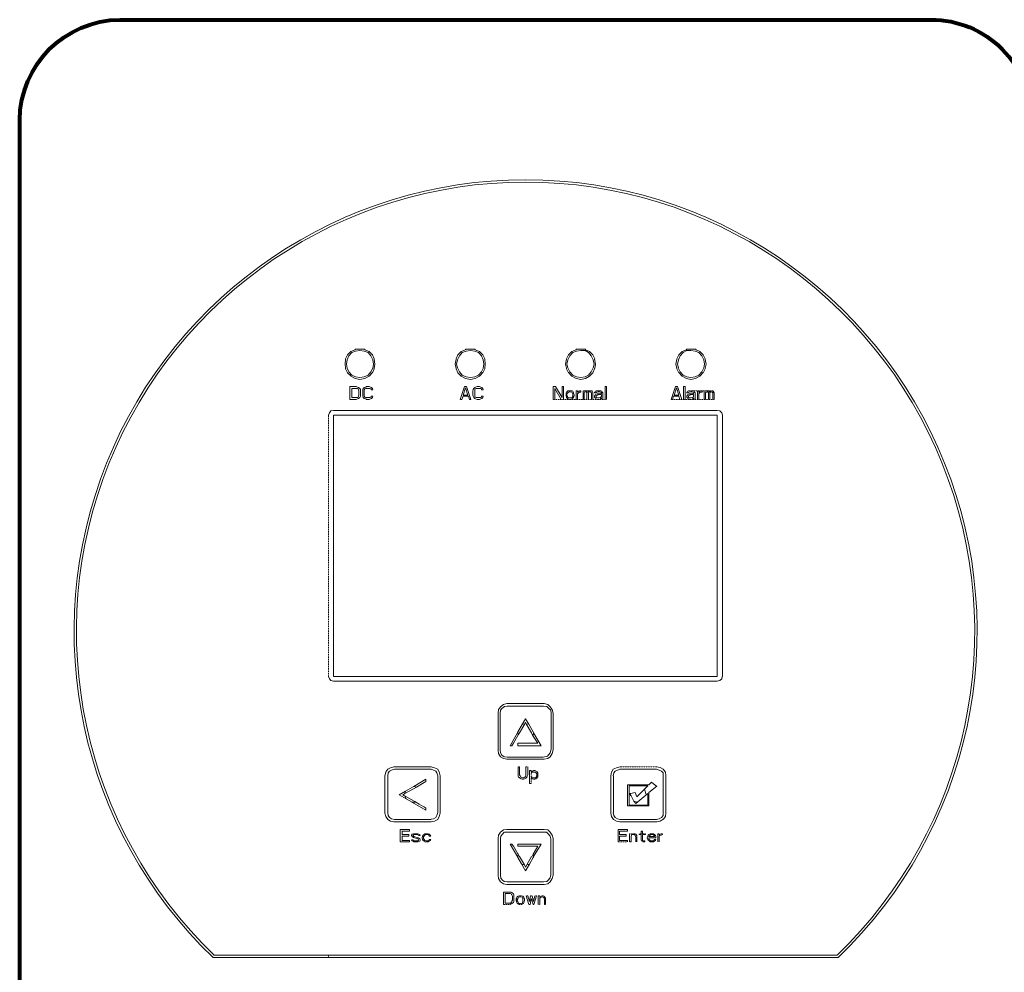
# Model space of a CAD drawing. Header units: millimetres. Extents: x -228268 to 1513407, y -439898 to -137408.
# Tile 69 of 125: x 292025 to 296245, y -347562 to -343480. Entities that reach past the tile are written whole.
import ezdxf

# ---------------------------------------------------------------- set-up
doc = ezdxf.new("R2010")
doc.units = ezdxf.units.MM
doc.linetypes.add('PDF_IMPORT', pattern=[1, 0.8, -0.2])
doc.layers.add('PDF3_图层 1', color=7, linetype='Continuous', true_color=0x060202)

msp = doc.modelspace()

# ---------------------------------------------------------------- linework, layer by layer
at = {"lineweight": 80}
msp.add_lwpolyline([(292068, -349933.5), (292051.6, -349931.5), (292037.2, -349921.1), (292029, -349906.8), (292025, -349890.4), (292025, -343910.7, -0.409695), (292455.3, -343480.4), (295931.5, -343480.4, -0.41437), (296361.8, -343910.7), (296361.8, -349870), (296359.8, -349890.4), (296349.6, -349906.9), (296335.2, -349921.1), (296316.8, -349931.5), (296298.3, -349933.5)], format="xyb", dxfattribs=at)
at = {"layer": 'PDF3_图层 1', "lineweight": 9}
for points in [[(292854.4, -347498.9), (295532.5, -347498.9, 2.488925)], [(295528.4, -347488.5), (292858.4, -347488.5, -2.481172)]]:
    msp.add_lwpolyline(points, format="xyb", close=True, dxfattribs=at)
for points in [[(293422, -344935.4), (293422, -344933.3), (293430.1, -344917)], [(293436.3, -344920.9), (293428.1, -344937.5)], [(293430.1, -344916.9), (293444.5, -344902.6)], [(293448.5, -344906.7), (293436.3, -344921)], [(293444.4, -344902.6), (293462.8, -344894.4), (293462.8, -344892.4)], [(293464.9, -344900.5), (293448.5, -344906.7)], [(293462.9, -344892.4), (293483.3, -344892.4), (293503.9, -344892.4)], [(293501.7, -344900.6), (293483.3, -344898.4), (293464.9, -344900.6)], [(293518.2, -344906.6), (293501.8, -344900.6)], [(293503.9, -344892.3), (293503.9, -344894.3), (293522.3, -344902.5)], [(293530.6, -344921), (293518.3, -344906.8)], [(293522.3, -344902.6), (293536.6, -344917)], [(293538.8, -344937.4), (293530.6, -344921.1)], [(293536.6, -344916.9), (293545, -344933.3), (293545, -344935.3)], [(293895.2, -344935.4), (293895.2, -344933.3), (293903.4, -344917)], [(293909.6, -344921), (293901.4, -344937.4), (293897.4, -344955.9)], [(293903.3, -344917), (293917.7, -344902.6)], [(293922, -344906.6), (293909.7, -344921)], [(293917.7, -344902.6), (293936.3, -344894.4), (293936.3, -344892.4)], [(293938.3, -344900.5), (293921.9, -344906.7)], [(293936.3, -344892.4), (293956.7, -344892.4), (293977.2, -344892.4)], [(293975.2, -344900.6), (293956.7, -344898.4), (293938.3, -344900.6)], [(293991.4, -344906.6), (293975.2, -344900.6)], [(293977.2, -344892.3), (293977.2, -344894.3), (293995.6, -344902.5)], [(294004, -344920.9), (293991.4, -344906.7)], [(293995.6, -344902.6), (294010.1, -344916.9)], [(294012.1, -344937.4), (294003.9, -344921)], [(294010.1, -344916.9), (294018.3, -344933.3), (294018.3, -344935.3)], [(294368.6, -344935.4), (294368.6, -344933.3), (294376.9, -344917)], [(294382.8, -344921.1), (294374.8, -344937.4)], [(294376.9, -344916.9), (294391.2, -344902.6)], [(294395.3, -344906.7), (294382.9, -344920.9)], [(294391.2, -344902.6), (294409.6, -344894.4), (294409.6, -344892.4)], [(294411.6, -344900.6), (294395.3, -344906.7)], [(294409.5, -344892.4), (294430.1, -344892.4), (294450.5, -344892.4)], [(294448.5, -344898.4), (294430.1, -344898.4), (294411.5, -344900.6)], [(294462.8, -344906.6), (294448.5, -344898.5)], [(294450.5, -344892.3), (294450.5, -344894.3), (294466.9, -344902.5)], [(294475, -344921), (294462.8, -344906.6)], [(294467, -344902.6), (294481.3, -344917)], [(294483.4, -344937.5), (294475.1, -344921)], [(294481.3, -344916.9), (294489.5, -344933.3), (294489.5, -344935.3)], [(294841.9, -344935.4), (294841.9, -344933.3), (294850.2, -344917)], [(294856.2, -344921), (294848.1, -344937.4)], [(294850.1, -344916.9), (294864.5, -344902.6)], [(294868.6, -344906.7), (294856.1, -344920.9)], [(294864.5, -344902.6), (294882.9, -344894.4), (294882.9, -344892.4)], [(294885, -344898.4), (294868.6, -344906.7)], [(294882.9, -344892.4), (294901.3, -344892.4), (294921.9, -344892.4)], [(294919.7, -344900.6), (294901.3, -344898.4), (294885.1, -344898.4)], [(294948.6, -344921), (294936.2, -344906.6), (294919.7, -344900.6)], [(294921.8, -344892.3), (294924, -344894.3), (294940.2, -344902.5)], [(294940.2, -344902.6), (294954.6, -344917)], [(294956.8, -344937.5), (294948.6, -344920.9)], [(294954.6, -344916.9), (294962.9, -344933.3), (294962.9, -344935.3)], [(293422, -344974.2), (293419.8, -344955.8)], [(293419.9, -344955.9), (293422, -344935.4)], [(293428.2, -344937.4), (293426, -344955.9)], [(293426, -344955.8), (293428.1, -344974.2)], [(293540.8, -344955.9), (293538.7, -344937.5)], [(293538.7, -344974.3), (293540.8, -344955.9)], [(293544.8, -344935.4), (293546.9, -344955.9)], [(293546.9, -344955.9), (293545, -344974.3)], [(293895.3, -344974.3), (293891.1, -344955.9)], [(293891.2, -344955.9), (293895.2, -344935.4)], [(293897.3, -344955.9), (293901.5, -344972.2)], [(294012.1, -344974.3), (294014.2, -344955.9), (294012.1, -344937.5)], [(294018.2, -344935.4), (294020.2, -344955.8)], [(294020.2, -344955.9), (294018.2, -344974.3)], [(294364.5, -344955.9), (294368.6, -344935.4)], [(294368.6, -344974.2), (294364.5, -344955.8)], [(294374.8, -344937.5), (294370.6, -344955.9)], [(294370.6, -344955.8), (294374.8, -344972.2)], [(294487.4, -344955.8), (294483.4, -344937.4)], [(294483.4, -344972.3), (294487.4, -344955.9)], [(294489.4, -344935.3), (294493.6, -344955.8)], [(294493.6, -344955.9), (294489.5, -344974.3)], [(294841.9, -344974.3), (294837.7, -344955.9)], [(294837.9, -344955.8), (294841.9, -344935.3)], [(294843.9, -344955.9), (294848.1, -344972.3)], [(294848.1, -344937.4), (294844.1, -344955.8)], [(294960.7, -344955.9), (294956.7, -344937.4)], [(294956.7, -344972.2), (294960.7, -344955.8)], [(294962.9, -344935.4), (294966.9, -344955.9)], [(294966.9, -344955.8), (294962.9, -344974.2)], [(293430.1, -344992.8), (293421.9, -344976.4), (293421.9, -344974.2)], [(293428.2, -344974.2), (293436.2, -344988.7)], [(293444.4, -345007), (293430, -344992.8)], [(293436.2, -344988.6), (293448.6, -345003)], [(293462.8, -345017.3), (293444.4, -345007.1)], [(293448.5, -345003.1), (293464.9, -345011.1)], [(293501.8, -345011.2), (293518.2, -345003)], [(293522.3, -345007.1), (293503.9, -345017.3)], [(293518.2, -345003.1), (293530.5, -344988.7)], [(293536.5, -344992.7), (293522.3, -345007.1)], [(293530.5, -344988.6), (293538.7, -344974.2)], [(293544.9, -344974.3), (293544.9, -344976.4), (293536.6, -344992.8)], [(293903.4, -344992.8), (293895.2, -344976.4), (293895.2, -344974.2)], [(293901.5, -344972.3), (293909.7, -344988.7)], [(293917.7, -345007.1), (293903.4, -344992.8)], [(293909.6, -344988.6), (293921.9, -345003)], [(293936.3, -345017.3), (293917.8, -345007.1)], [(293921.9, -345003.1), (293938.3, -345011.1)], [(293975.2, -345011.2), (293991.5, -345003)], [(293995.6, -345007.1), (293977.2, -345017.3)], [(293991.5, -345003.1), (294003.9, -344988.7)], [(294010.1, -344992.7), (293995.6, -345007.1)], [(294003.9, -344988.7), (294012.1, -344974.3)], [(294018.2, -344974.3), (294018.2, -344976.4), (294010, -344992.8)], [(294376.9, -344992.8), (294368.5, -344976.4), (294368.5, -344974.2)], [(294374.8, -344972.3), (294382.8, -344988.6)], [(294391.1, -345007.1), (294376.9, -344992.7)], [(294382.9, -344988.7), (294395.3, -345003.1)], [(294409.6, -345017.3), (294391.2, -345007.1)], [(294395.3, -345003.1), (294411.5, -345011.2)], [(294448.6, -345011.2), (294462.9, -345003)], [(294466.9, -345007.1), (294450.6, -345017.3)], [(294462.9, -345003), (294475.1, -344988.6)], [(294481.3, -344992.8), (294466.9, -345007.1)], [(294475.1, -344988.7), (294483.4, -344972.2)], [(294489.4, -344974.3), (294489.4, -344976.4), (294481.2, -344992.8)], [(294850.2, -344992.8), (294841.8, -344976.4), (294841.8, -344974.2)], [(294848, -344972.2), (294856.2, -344988.6)], [(294864.5, -345007.1), (294850.1, -344992.7)], [(294856.2, -344988.7), (294868.5, -345003.1)], [(294882.9, -345017.3), (294864.5, -345007.1)], [(294868.5, -345003.1), (294885.1, -345011.2)], [(294901.3, -345013.3), (294919.7, -345011.1)], [(294919.8, -345011.1), (294936.2, -345003.1)], [(294940.2, -345007.1), (294921.9, -345017.3)], [(294936.1, -345003.1), (294948.5, -344988.7), (294956.7, -344972.3)], [(294954.5, -344992.7), (294940.3, -345007.1)], [(294962.9, -344974.3), (294962.9, -344976.4), (294954.5, -344992.8)], [(293440.3, -345052.2), (293440.3, -345107.5)], [(293473.1, -345054.2), (293467.1, -345052.2), (293440.4, -345052.2)], [(293503.9, -345017.4), (293483.3, -345021.4), (293462.9, -345017.4)], [(293464.9, -345011.2), (293483.3, -345013.2), (293501.7, -345011.2)], [(293528.4, -345054.2), (293522.2, -345052.2), (293512, -345052.2), (293508, -345054.2)], [(293932.1, -345052.2), (293913.6, -345107.5)], [(293940.3, -345052.2), (293932.1, -345052.2)], [(293977.2, -345017.4), (293956.7, -345021.4), (293936.3, -345017.4)], [(293938.3, -345011.2), (293956.7, -345013.2), (293975.2, -345011.2)], [(293958.7, -345107.5), (293940.3, -345052.2)], [(294001.8, -345054.2), (293995.6, -345052.2), (293985.4, -345052.2), (293979.3, -345054.2)], [(294311.2, -345052.2), (294311.2, -345107.5)], [(294321.5, -345052.2), (294311.3, -345052.2)], [(294350.1, -345099.3), (294321.5, -345052.1)], [(294350.1, -345052.2), (294350.1, -345099.3)], [(294356.4, -345052.2), (294350.2, -345052.2)], [(294356.3, -345107.5), (294356.3, -345052.2)], [(294450.5, -345017.4), (294430.1, -345021.4), (294409.5, -345017.4)], [(294411.5, -345011.2), (294430.1, -345013.2), (294448.5, -345011.2)], [(294534.5, -345052.1), (294534.5, -345107.5)], [(294540.7, -345052.2), (294534.5, -345052.2)], [(294540.6, -345107.5), (294540.6, -345052.1)], [(294835.8, -345052.2), (294817.3, -345107.5)], [(294844, -345052.2), (294835.8, -345052.2)], [(294862.4, -345107.5), (294844, -345052.1)], [(294870.7, -345052.2), (294870.7, -345107.5)], [(294876.7, -345052.2), (294870.7, -345052.2)], [(294876.8, -345107.5), (294876.8, -345052.2)], [(294901.3, -345021.4), (294882.9, -345017.4)], [(294885.1, -345011.2), (294901.3, -345013.2)], [(294921.8, -345017.3), (294901.3, -345021.4)], [(293448.5, -345060.3), (293467.1, -345060.3)], [(293448.5, -345099.3), (293448.5, -345060.4)], [(293467.1, -345060.4), (293473.1, -345060.4)], [(293477.2, -345056.2), (293473.1, -345054.2)], [(293473.1, -345060.3), (293475.3, -345062.3)], [(293475.2, -345062.4), (293477.4, -345066.6)], [(293477.4, -345093.2), (293475.2, -345097.2)], [(293483.3, -345060.3), (293477.3, -345056.3)], [(293477.3, -345066.6), (293479.3, -345070.6)], [(293479.3, -345089), (293477.3, -345093.2)], [(293479.3, -345070.6), (293479.3, -345089)], [(293485.5, -345064.4), (293483.3, -345060.3)], [(293483.4, -345099.2), (293485.4, -345093.2)], [(293485.5, -345070.6), (293485.5, -345064.6)], [(293485.5, -345089), (293485.5, -345070.6)], [(293485.5, -345093.2), (293485.5, -345089)], [(293495.7, -345064.4), (293495.7, -345070.6)], [(293495.7, -345089), (293495.7, -345093.2)], [(293495.7, -345093.2), (293497.7, -345099.2)], [(293497.8, -345060.3), (293495.8, -345064.5)], [(293495.8, -345070.6), (293495.8, -345089)], [(293501.8, -345056.2), (293497.8, -345060.4)], [(293501.7, -345070.6), (293501.7, -345066.6)], [(293501.7, -345093.1), (293501.7, -345089)], [(293508, -345054.3), (293501.8, -345056.3)], [(293501.8, -345066.5), (293503.9, -345062.5)], [(293501.8, -345089), (293501.8, -345070.6)], [(293503.9, -345097.3), (293501.8, -345093.1)], [(293503.9, -345062.3), (293508, -345060.3)], [(293508, -345060.3), (293512, -345060.3), (293522.2, -345060.3), (293526.4, -345060.3)], [(293526.4, -345060.3), (293530.6, -345062.3)], [(293532.6, -345056.2), (293528.5, -345054.2)], [(293530.6, -345062.4), (293532.6, -345066.6)], [(293532.6, -345093.2), (293530.6, -345097.2)], [(293536.6, -345060.3), (293532.5, -345056.3)], [(293532.6, -345066.5), (293538.8, -345066.5)], [(293538.8, -345093.1), (293532.6, -345093.1)], [(293536.6, -345099.3), (293538.8, -345093.2)], [(293538.7, -345066.6), (293536.7, -345060.4)], [(293919.9, -345107.5), (293926.1, -345093.2)], [(293926.1, -345089), (293936.3, -345058.2)], [(293946.5, -345089.1), (293926.1, -345089.1)], [(293926.1, -345093.1), (293948.5, -345093.1)], [(293936.3, -345058.3), (293946.5, -345089)], [(293948.5, -345093.2), (293952.6, -345107.5)], [(293971.1, -345060.4), (293969.1, -345064.5), (293966.9, -345070.6)], [(293966.9, -345070.6), (293966.9, -345089.1)], [(293967, -345089.1), (293969, -345093.2)], [(293969, -345093.1), (293971.2, -345099.3)], [(293975.2, -345056.2), (293971.2, -345060.4)], [(293979.3, -345054.3), (293975.2, -345056.3)], [(293975.2, -345093.2), (293975.2, -345089.1)], [(293975.3, -345070.6), (293975.3, -345066.6), (293977.1, -345062.4)], [(293975.3, -345089.1), (293975.3, -345070.6)], [(293977.1, -345097.3), (293975.3, -345093.2)], [(293977.2, -345062.3), (293981.2, -345060.3)], [(293981.3, -345060.3), (293985.4, -345060.3), (293995.6, -345060.3), (293999.8, -345060.3)], [(293999.8, -345060.4), (294003.9, -345062.4)], [(294005.8, -345056.2), (294001.8, -345054.2)], [(294003.8, -345062.4), (294003.8, -345066.6)], [(294003.8, -345066.5), (294012, -345066.5)], [(294012, -345093.1), (294003.8, -345093.1)], [(294003.8, -345093.2), (294003.8, -345097.2)], [(294010.1, -345060.3), (294005.8, -345056.3)], [(294010, -345099.3), (294012.1, -345093.1)], [(294012.1, -345066.5), (294010.1, -345060.3)], [(294319.3, -345060.3), (294346.1, -345107.5)], [(294319.4, -345107.5), (294319.4, -345060.4)], [(294370.6, -345074.7), (294368.6, -345078.8), (294366.6, -345080.9)], [(294366.6, -345080.9), (294366.6, -345086.9)], [(294366.6, -345087), (294366.6, -345091.2)], [(294366.6, -345091.2), (294368.6, -345099.2)], [(294370.6, -345086.9), (294372.7, -345080.9)], [(294370.6, -345091.2), (294370.6, -345087)], [(294372.6, -345095.2), (294370.6, -345091.2)], [(294372.7, -345072.7), (294370.7, -345074.7)], [(294374.8, -345099.3), (294372.6, -345095.2)], [(294374.7, -345070.7), (294372.7, -345072.7)], [(294372.7, -345080.9), (294374.8, -345078.8)], [(294378.8, -345070.6), (294374.7, -345070.6)], [(294374.7, -345078.8), (294376.9, -345076.8)], [(294376.9, -345076.8), (294380.9, -345074.7)], [(294387, -345070.5), (294378.8, -345070.5)], [(294381, -345074.7), (294385, -345074.7)], [(294385, -345074.7), (294391.1, -345076.8)], [(294395.3, -345072.6), (294393.1, -345070.6), (294387, -345070.6)], [(294391.1, -345076.8), (294393.1, -345078.8)], [(294393.2, -345078.9), (294395.2, -345080.9)], [(294395.2, -345095.1), (294393.2, -345099.3)], [(294395.2, -345087), (294395.2, -345091.2)], [(294395.2, -345091.1), (294395.2, -345095.3)], [(294397.2, -345074.7), (294395.3, -345072.7)], [(294395.4, -345080.8), (294395.4, -345087)], [(294399.4, -345078.9), (294397.2, -345074.7)], [(294399.3, -345080.9), (294399.3, -345078.8)], [(294401.4, -345087), (294399.4, -345080.8)], [(294399.4, -345099.3), (294401.2, -345091.1)], [(294401.3, -345091.1), (294401.3, -345087)], [(294415.9, -345070.5), (294409.5, -345070.5)], [(294409.6, -345070.6), (294409.6, -345107.5)], [(294415.8, -345076.8), (294415.8, -345070.6)], [(294417.8, -345074.7), (294415.8, -345076.8)], [(294415.8, -345082.9), (294419.9, -345078.8)], [(294415.8, -345107.5), (294415.8, -345082.9)], [(294421.8, -345072.6), (294417.8, -345074.7)], [(294419.8, -345078.9), (294424, -345076.8)], [(294424, -345070.7), (294421.8, -345072.7)], [(294430.1, -345070.6), (294423.9, -345070.6)], [(294423.9, -345076.7), (294430.1, -345076.7)], [(294430.2, -345076.8), (294430.2, -345070.6)], [(294440.4, -345070.6), (294440.4, -345107.5)], [(294446.4, -345070.6), (294444.4, -345072.7)], [(294444.4, -345072.6), (294444.4, -345070.6)], [(294444.4, -345078.8), (294446.4, -345076.8)], [(294444.4, -345107.5), (294444.4, -345078.8)], [(294450.4, -345070.7), (294446.4, -345070.7)], [(294446.4, -345076.8), (294450.4, -345074.7)], [(294450.5, -345074.7), (294452.6, -345074.7)], [(294452.6, -345074.7), (294454.8, -345076.8)], [(294458.8, -345070.6), (294454.8, -345070.6)], [(294454.8, -345076.8), (294456.6, -345076.8)], [(294456.6, -345078.8), (294456.6, -345107.5)], [(294456.7, -345076.9), (294456.7, -345078.9)], [(294462.8, -345074.7), (294458.8, -345070.6)], [(294462.8, -345107.5), (294462.8, -345078.8)], [(294464.8, -345070.6), (294462.9, -345074.7)], [(294462.9, -345078.8), (294464.9, -345076.8)], [(294469.1, -345070.7), (294464.8, -345070.7)], [(294464.8, -345076.8), (294466.9, -345074.7)], [(294464.8, -345076.8), (294464.8, -345074.7)], [(294467, -345074.7), (294471, -345074.7)], [(294471, -345074.7), (294473.2, -345076.8)], [(294477.2, -345070.6), (294473.2, -345070.6)], [(294473.2, -345076.8), (294475, -345076.8)], [(294475.1, -345076.9), (294475.1, -345078.9)], [(294475.2, -345078.8), (294475.2, -345107.5)], [(294479.3, -345072.6), (294477.2, -345070.6)], [(294481.3, -345078.8), (294479.3, -345072.6)], [(294481.3, -345107.5), (294481.3, -345078.9)], [(294489.3, -345076.9), (294489.3, -345078.9)], [(294489.3, -345093.2), (294489.3, -345097.3)], [(294491.6, -345074.6), (294489.4, -345076.8)], [(294489.4, -345078.9), (294495.6, -345078.9)], [(294491.6, -345089), (294489.4, -345093.2)], [(294493.7, -345072.7), (294491.5, -345074.7)], [(294493.7, -345087), (294491.5, -345089)], [(294495.5, -345070.7), (294493.7, -345072.7)], [(294499.7, -345082.9), (294493.7, -345087)], [(294495.5, -345076.8), (294499.7, -345076.8)], [(294495.5, -345091.2), (294499.7, -345089)], [(294495.5, -345097.3), (294495.5, -345095.2)], [(294516.1, -345070.5), (294510, -345070.5), (294503.9, -345070.5), (294495.6, -345070.5)], [(294495.6, -345078.8), (294495.6, -345076.8)], [(294495.6, -345095.1), (294495.6, -345091.1)], [(294499.7, -345076.8), (294503.9, -345074.7)], [(294505.9, -345082.9), (294499.7, -345082.9)], [(294499.7, -345089.1), (294501.9, -345089.1)], [(294501.7, -345089), (294505.9, -345086.9)], [(294503.9, -345074.7), (294510, -345074.7)], [(294518.3, -345082.9), (294505.9, -345082.9)], [(294505.9, -345086.9), (294518.3, -345086.9)], [(294509.9, -345074.7), (294514, -345076.8), (294516.1, -345076.8)], [(294522.3, -345076.8), (294520.1, -345072.6), (294516.1, -345070.6)], [(294516.2, -345076.9), (294518.2, -345078.9)], [(294518.2, -345093.2), (294516.2, -345097.2)], [(294518.2, -345078.9), (294518.2, -345082.9)], [(294518.2, -345087.1), (294518.2, -345093.2)], [(294524.3, -345078.8), (294522.3, -345076.8)], [(294524.3, -345097.3), (294524.3, -345078.9)], [(294823.5, -345107.5), (294827.5, -345093.1)], [(294827.6, -345093.1), (294850.2, -345093.1)], [(294850.2, -345089.1), (294829.6, -345089.1)], [(294829.7, -345089.1), (294839.9, -345058.4)], [(294839.8, -345058.3), (294850.2, -345089.1)], [(294850.2, -345093.2), (294854.2, -345107.5)], [(294889.1, -345072.6), (294887, -345074.7), (294885, -345076.8)], [(294885, -345076.8), (294885, -345078.8)], [(294889.1, -345086.9), (294887, -345089), (294885, -345093.1)], [(294885, -345093.1), (294885, -345097.3)], [(294885.1, -345078.9), (294891.1, -345078.9)], [(294891, -345070.6), (294889, -345072.6)], [(294895.1, -345082.9), (294889, -345086.9)], [(294891, -345078.8), (294893.2, -345076.8)], [(294891, -345095.3), (294893.2, -345091.1)], [(294899.4, -345070.6), (294891.1, -345070.6)], [(294891.1, -345097.3), (294891.1, -345095.1)], [(294893.2, -345076.8), (294895.1, -345076.8)], [(294893.2, -345091.1), (294895.2, -345089)], [(294895.1, -345076.8), (294899.4, -345074.7)], [(294901.3, -345082.9), (294895.1, -345082.9)], [(294895.1, -345089), (294897.2, -345089)], [(294897.3, -345089), (294901.3, -345086.9)], [(294899.3, -345074.7), (294905.3, -345074.7)], [(294913.7, -345082.9), (294901.3, -345082.9)], [(294901.3, -345086.9), (294913.7, -345086.9)], [(294911.5, -345070.5), (294905.3, -345070.5)], [(294905.5, -345074.7), (294909.6, -345076.8), (294911.6, -345076.8)], [(294913.7, -345093.1), (294911.6, -345097.3), (294909.5, -345099.3)], [(294915.7, -345072.6), (294911.6, -345070.6)], [(294911.6, -345076.8), (294913.7, -345078.8)], [(294913.7, -345078.8), (294913.7, -345082.9)], [(294913.7, -345086.9), (294913.7, -345093.1)], [(294917.8, -345076.8), (294915.6, -345072.6)], [(294919.7, -345078.9), (294917.7, -345076.9)], [(294919.7, -345097.3), (294919.7, -345078.8)], [(294929.9, -345070.6), (294929.9, -345107.5)], [(294936.1, -345076.8), (294936.1, -345070.6)], [(294938.3, -345074.7), (294936.1, -345076.8)], [(294936.1, -345107.5), (294936.1, -345082.9)], [(294936.2, -345083), (294938.2, -345078.8)], [(294942.3, -345072.7), (294938.3, -345074.7)], [(294938.3, -345078.8), (294944.4, -345076.8)], [(294944.4, -345070.7), (294942.3, -345072.7)], [(294950.6, -345070.6), (294944.4, -345070.6)], [(294944.4, -345076.8), (294950.6, -345076.8)], [(294950.5, -345076.8), (294950.5, -345070.6)], [(294958.7, -345070.6), (294958.7, -345107.5)], [(294964.8, -345072.6), (294964.8, -345070.6)], [(294964.8, -345107.5), (294964.8, -345078.8)], [(294967, -345070.6), (294964.9, -345072.6)], [(294964.9, -345078.8), (294967, -345076.8)], [(294971.1, -345070.7), (294966.9, -345070.7)], [(294966.9, -345076.8), (294971.1, -345074.7)], [(294971, -345074.7), (294973.2, -345074.7)], [(294973.1, -345074.7), (294975.1, -345076.8)], [(294979.2, -345070.6), (294975.1, -345070.6)], [(294975.1, -345076.8), (294977.1, -345076.8)], [(294977.2, -345076.8), (294977.2, -345078.8)], [(294977.2, -345078.8), (294977.2, -345107.5)], [(294981.3, -345074.7), (294979.1, -345070.6)], [(294985.4, -345070.6), (294981.2, -345074.7)], [(294983.2, -345078.8), (294983.2, -345076.8), (294985.4, -345076.8)], [(294983.2, -345107.5), (294983.2, -345078.8)], [(294989.5, -345070.7), (294985.3, -345070.7)], [(294985.3, -345076.8), (294987.5, -345074.7)], [(294987.5, -345074.7), (294991.5, -345074.7)], [(294991.5, -345074.7), (294993.5, -345076.8)], [(294995.7, -345070.6), (294993.5, -345070.6)], [(294993.5, -345076.8), (294993.5, -345074.7)], [(294993.5, -345076.8), (294995.5, -345078.8)], [(294995.6, -345078.8), (294995.6, -345107.5)], [(294997.7, -345072.6), (294995.7, -345070.6)], [(295001.8, -345078.9), (294997.7, -345072.7)], [(295001.8, -345107.5), (295001.8, -345078.8)], [(293440.4, -345107.5), (293467.1, -345107.5), (293473.1, -345105.5)], [(293473.1, -345099.3), (293467.1, -345099.3), (293448.5, -345099.3)], [(293475.2, -345097.2), (293473, -345099.2)], [(293473.1, -345105.4), (293477.3, -345103.4)], [(293477.4, -345103.5), (293483.4, -345099.3)], [(293497.7, -345099.3), (293501.7, -345103.4)], [(293501.8, -345103.5), (293508, -345105.5)], [(293508, -345099.2), (293503.8, -345097.2)], [(293512, -345099.3), (293508, -345099.3)], [(293508, -345105.5), (293512, -345107.5), (293522.2, -345107.5), (293528.4, -345105.5)], [(293526.4, -345099.3), (293522.2, -345099.3), (293512, -345099.3)], [(293530.5, -345097.2), (293526.3, -345099.2)], [(293528.4, -345105.4), (293532.6, -345103.4)], [(293532.5, -345103.5), (293536.5, -345099.3)], [(293913.7, -345107.5), (293919.9, -345107.5)], [(293952.5, -345107.5), (293958.7, -345107.5)], [(293971.2, -345099.2), (293975.2, -345103.4)], [(293975.2, -345103.5), (293979.2, -345105.5)], [(293981.2, -345099.3), (293977.2, -345097.3)], [(293979.3, -345105.5), (293985.4, -345107.5), (293995.6, -345107.5), (294001.8, -345105.5)], [(293995.6, -345099.3), (293985.4, -345099.3), (293981.3, -345099.3)], [(293999.8, -345099.3), (293995.6, -345099.3)], [(294003.9, -345097.2), (293999.9, -345099.2)], [(294001.7, -345105.4), (294005.9, -345103.4)], [(294005.9, -345103.5), (294010.1, -345099.3)], [(294368.6, -345099.3), (294370.6, -345101.3)], [(294370.7, -345101.2), (294372.6, -345103.4)], [(294372.6, -345103.5), (294374.8, -345105.5)], [(294376.9, -345101.2), (294374.8, -345099.2)], [(294374.8, -345105.5), (294378.8, -345107.5)], [(294380.9, -345101.3), (294376.9, -345101.3)], [(294385, -345101.3), (294381, -345101.3)], [(294391.1, -345101.3), (294384.9, -345101.3)], [(294386.9, -345107.5), (294393.1, -345105.5)], [(294393.1, -345099.2), (294391.2, -345101.2)], [(294393.1, -345105.4), (294395.3, -345103.4)], [(294395.3, -345103.4), (294397.3, -345101.2)], [(294397.2, -345101.3), (294399.4, -345099.3)], [(294489.3, -345097.3), (294491.5, -345101.3)], [(294491.5, -345101.3), (294493.7, -345103.5)], [(294493.6, -345103.5), (294495.6, -345105.5), (294501.8, -345107.5)], [(294495.6, -345099.3), (294495.6, -345097.3)], [(294501.8, -345101.3), (294495.6, -345099.3)], [(294508, -345101.3), (294501.8, -345101.3)], [(294507.9, -345107.5), (294513.9, -345105.5)], [(294514.1, -345099.2), (294508, -345101.3)], [(294516.1, -345097.2), (294514.1, -345099.2)], [(294514.1, -345105.5), (294516.1, -345103.5)], [(294516.2, -345103.4), (294518.2, -345101.4)], [(294518.2, -345101.3), (294518.2, -345103.5)], [(294518.2, -345103.4), (294520.2, -345107.5)], [(294524.2, -345103.4), (294524.2, -345097.2)], [(294526.4, -345107.5), (294524.3, -345103.5)], [(294885, -345097.3), (294887, -345101.3)], [(294886.9, -345101.3), (294889.1, -345103.5)], [(294889.1, -345103.5), (294893.1, -345105.5), (294897.3, -345107.5)], [(294893.1, -345099.2), (294891.1, -345097.2)], [(294897.3, -345101.3), (294893.1, -345099.3)], [(294903.5, -345101.3), (294897.3, -345101.3)], [(294909.6, -345099.2), (294903.4, -345101.3)], [(294903.4, -345107.5), (294909.6, -345105.5)], [(294909.6, -345105.4), (294911.6, -345103.4)], [(294911.6, -345103.5), (294913.7, -345101.3)], [(294913.7, -345101.3), (294913.7, -345103.4)], [(294913.7, -345103.4), (294915.7, -345107.4)], [(294921.9, -345107.5), (294919.7, -345103.4)], [(294919.8, -345103.5), (294919.8, -345097.3)], [(293370.6, -345154.7), (293358.4, -345156.7), (293352.3, -345164.8), (293348.1, -345175)], [(295014.1, -345154.6), (293370.7, -345154.6)], [(293370.7, -346293.9), (293370.7, -345175)], [(293370.7, -345175.1), (295014.1, -345175.1)], [(295014, -345175), (295014, -346293.9)], [(295036.7, -345175.1), (295034.5, -345164.9), (295026.5, -345156.7), (295014.1, -345154.7)], [(295036.7, -346293.9), (295036.7, -345175)], [(293348.2, -346293.9), (293352.2, -346304.1), (293358.4, -346312.3), (293370.7, -346314.3)], [(295014, -346294), (293370.7, -346294)], [(293370.7, -346314.4), (295014, -346314.4)], [(295014, -346314.4), (295026.4, -346312.4), (295034.6, -346304.2), (295036.6, -346294)], [(294075.6, -346609.5), (294075.6, -346451.6), (294077.7, -346435.3)], [(294077.7, -346435.3), (294085.9, -346425.1)], [(294083.7, -346451.6), (294085.7, -346439.4)], [(294085.7, -346425.1), (294098.3, -346414.7)], [(294085.9, -346439.3), (294092.1, -346431.1)], [(294091.9, -346431.1), (294102.3, -346423.1)], [(294098.2, -346414.8), (294112.5, -346410.7), (294272.4, -346410.7), (294288.7, -346414.8), (294298.8, -346425)], [(294102.3, -346423), (294114.5, -346421), (294270.2, -346421), (294284.6, -346423), (294292.8, -346431.2)], [(294292.9, -346431.1), (294300.9, -346439.4)], [(294298.9, -346425.1), (294307.1, -346435.3)], [(294301, -346439.4), (294303, -346451.7)], [(294307.2, -346435.4), (294311.2, -346451.7)], [(294083.8, -346609.4), (294083.8, -346451.7)], [(294159.6, -346533.7), (294159.6, -346531.5), (294178, -346500.9), (294192.4, -346476.2)], [(294192.3, -346476.3), (294206.7, -346498.8), (294225.2, -346531.6), (294225.2, -346533.8)], [(294303.1, -346451.7), (294303.1, -346605.4)], [(294311.2, -346451.7), (294311.2, -346609.4)], [(294192.3, -346490.6), (294190.3, -346496.8), (294167.8, -346535.7)], [(294190.4, -346496.9), (294177.9, -346498.9)], [(294219, -346535.7), (294196.5, -346496.8), (294192.3, -346490.6)], [(294206.7, -346498.9), (294196.5, -346496.9)], [(294126.9, -346591), (294159.6, -346533.7)], [(294135, -346591), (294141.2, -346580.8), (294159.6, -346548.1)], [(294159.5, -346533.6), (294161.7, -346543.8)], [(294167.7, -346535.7), (294161.7, -346543.9), (294159.6, -346548.1)], [(294245.6, -346580.8), (294223, -346545.8), (294219, -346535.7)], [(294225.2, -346533.7), (294227.2, -346535.7), (294260, -346591)], [(294225.2, -346545.8), (294227.2, -346535.8)], [(294077.7, -346623.8), (294075.6, -346609.6)], [(294085.8, -346621.7), (294083.8, -346609.5)], [(294135, -346591), (294126.8, -346591)], [(294159.6, -346591.1), (294159.6, -346580.7)], [(294159.6, -346580.8), (294245.6, -346580.8)], [(294260, -346591), (294159.6, -346591)], [(294268.2, -346640.2), (294286.6, -346636.2), (294298.8, -346621.7), (294303.1, -346605.3)], [(294311.2, -346609.5), (294307.1, -346623.9)], [(294098.2, -346646.3), (294085.9, -346638.1), (294077.7, -346623.8)], [(294102.2, -346638.1), (294092.1, -346632), (294085.9, -346621.8)], [(294272.4, -346648.4), (294112.5, -346648.4), (294098.2, -346646.3)], [(294268.2, -346640.2), (294114.5, -346640.2), (294102.3, -346638.2)], [(294288.7, -346646.4), (294272.4, -346648.4)], [(294298.9, -346638.2), (294288.7, -346646.4)], [(294307.1, -346623.8), (294298.8, -346638.1)], [(293594.1, -346703.7), (293602.3, -346691.5)], [(293602.3, -346691.4), (293614.5, -346685.3)], [(293610.4, -346699.6), (293618.7, -346695.4)], [(293614.5, -346685.3), (293629, -346681.1)], [(293618.7, -346695.5), (293630.9, -346691.5)], [(293628.9, -346681.2), (293788.8, -346681.2)], [(293630.9, -346691.4), (293788.8, -346691.4), (293799, -346695.4), (293809.3, -346699.6), (293813.3, -346707.8)], [(293788.8, -346681.2), (293803.1, -346685.3), (293817.4, -346691.4), (293823.5, -346703.8)], [(294161.8, -346681.1), (294161.8, -346716)], [(294167.8, -346716), (294167.8, -346681.1)], [(294194.4, -346681.1), (294194.4, -346716)], [(294202.6, -346716), (294202.6, -346681.1)], [(294216.9, -346697.5), (294210.7, -346697.5)], [(294210.8, -346697.5), (294210.8, -346753)], [(294227.3, -346697.5), (294221.1, -346699.7)], [(294233.4, -346697.5), (294227.2, -346697.5)], [(294237.5, -346699.7), (294233.4, -346697.6)], [(294561.3, -346703.8), (294569.3, -346691.4)], [(294569.3, -346691.5), (294583.7, -346685.3)], [(294577.5, -346699.7), (294587.8, -346695.5)], [(294583.7, -346685.3), (294598.1, -346681.1)], [(294587.9, -346695.5), (294598.1, -346691.5)], [(294598, -346691.4), (294753.8, -346691.4)], [(294753.8, -346691.4), (294766.2, -346695.6), (294776.3, -346699.7)], [(294755.8, -346681.2), (294770.2, -346685.2), (294782.5, -346691.4)], [(294782.5, -346691.4), (294792.7, -346703.8)], [(293589.9, -346880), (293589.9, -346720)], [(293590, -346720), (293594.1, -346703.8)], [(293602.3, -346720), (293604.3, -346707.8)], [(293602.3, -346877.9), (293602.3, -346720)], [(293604.3, -346707.9), (293610.3, -346699.7)], [(293708.8, -346769.3), (293714.9, -346765.3), (293766.1, -346734.4), (293766.1, -346744.7)], [(293813.4, -346707.8), (293817.4, -346720)], [(293817.4, -346720.2), (293817.4, -346877.9)], [(293823.6, -346703.7), (293827.7, -346720)], [(293827.7, -346720.2), (293827.7, -346879.9), (293823.6, -346894.3)], [(294161.7, -346716.1), (294161.7, -346722.1)], [(294161.7, -346722.1), (294163.6, -346726.2)], [(294163.7, -346726.4), (294169.9, -346730.4), (294173.9, -346732.4), (294180.1, -346734.4), (294184.1, -346734.4)], [(294169.8, -346720.1), (294167.7, -346716.1)], [(294171.8, -346724.2), (294169.9, -346720.1)], [(294184.1, -346728.4), (294180.1, -346728.4), (294173.9, -346726.4), (294171.8, -346724.2)], [(294188.3, -346726.2), (294184.1, -346728.3)], [(294184.1, -346734.4), (294188.3, -346732.4)], [(294194.5, -346720), (294192.4, -346724.2), (294188.3, -346726.4)], [(294188.3, -346732.4), (294194.5, -346730.4)], [(294194.5, -346716), (294194.5, -346720.2)], [(294194.5, -346730.4), (294198.5, -346726.2)], [(294198.5, -346726.4), (294200.7, -346722.2)], [(294200.7, -346722.2), (294202.6, -346716)], [(294219.1, -346699.7), (294216.9, -346701.7)], [(294216.9, -346701.6), (294216.9, -346703.8)], [(294216.9, -346709.8), (294219.1, -346707.8), (294220.9, -346703.8)], [(294219.1, -346724.2), (294216.9, -346722.1)], [(294216.9, -346728.3), (294216.9, -346730.4)], [(294216.9, -346730.4), (294219.1, -346732.4), (294221.1, -346732.4), (294227.2, -346734.4), (294233.4, -346734.4)], [(294220.9, -346699.6), (294219.1, -346699.6)], [(294231.3, -346728.4), (294227.2, -346728.4), (294221.1, -346728.4), (294219.1, -346724.2)], [(294221.1, -346703.7), (294227.3, -346703.7)], [(294227.2, -346703.8), (294233.4, -346703.8), (294237.4, -346705.8)], [(294235.3, -346728.3), (294231.3, -346728.3)], [(294233.4, -346734.4), (294237.5, -346732.4)], [(294239.6, -346724.2), (294235.3, -346728.3)], [(294243.6, -346703.8), (294241.5, -346701.6), (294237.4, -346699.6)], [(294237.4, -346732.4), (294241.5, -346730.4)], [(294237.5, -346705.7), (294239.6, -346709.9)], [(294239.6, -346709.8), (294241.5, -346712)], [(294241.5, -346720.2), (294239.6, -346722.2)], [(294239.6, -346722.2), (294239.6, -346724.2)], [(294241.5, -346711.9), (294241.5, -346720.1)], [(294241.5, -346730.4), (294245.7, -346724.2)], [(294245.6, -346707.9), (294243.6, -346703.7)], [(294245.5, -346711.9), (294245.5, -346707.7)], [(294245.7, -346720.1), (294245.7, -346711.9)], [(294245.7, -346724.2), (294245.7, -346720.2)], [(294559.1, -346879.9), (294559.1, -346720)], [(294559.2, -346720.1), (294561.3, -346703.7)], [(294569.3, -346720.1), (294571.5, -346707.9)], [(294569.5, -346877.9), (294569.5, -346720)], [(294571.5, -346707.8), (294577.5, -346699.6)], [(294776.3, -346699.6), (294782.5, -346707.8)], [(294782.5, -346707.9), (294782.5, -346720.1)], [(294782.5, -346720), (294782.5, -346877.9), (294782.5, -346890.3)], [(294792.7, -346703.7), (294794.7, -346720.1)], [(294794.7, -346720), (294794.7, -346879.9), (294792.7, -346894.3)], [(293651.4, -346802.1), (293678, -346785.7), (293708.8, -346769.3)], [(293712.8, -346775.5), (293676.1, -346795.9), (293673.9, -346798), (293667.9, -346802)], [(293766.2, -346744.7), (293758, -346748.7), (293725.2, -346769.3), (293712.9, -346775.5)], [(293725.2, -346769.2), (293715, -346765.2)], [(294210.7, -346752.9), (294216.9, -346752.9)], [(294721, -346758.9), (294630.9, -346758.9), (294630.9, -346849.2), (294721, -346849.2), (294721, -346791.9)], [(294717, -346795.9), (294717, -346845.2), (294637, -346845.2), (294637, -346763.1), (294717, -346763.1)], [(294716.9, -346763.1), (294669.9, -346810.2)], [(294710.8, -346800), (294702.6, -346777.4)], [(294733.4, -346746.7), (294721.1, -346758.9)], [(294721.1, -346791.9), (294755.8, -346765.1)], [(294733.4, -346746.7), (294755.8, -346765.2)], [(293708.8, -346834.8), (293706.8, -346832.8), (293682.2, -346818.5), (293651.4, -346802.1)], [(293667.9, -346802.1), (293671.9, -346804.1), (293676.1, -346806.1), (293712.8, -346826.7)], [(293678, -346785.6), (293676, -346796)], [(293676, -346806.2), (293682.2, -346818.5)], [(294665.6, -346839), (294657.5, -346828.8), (294645.3, -346806.2), (294641.1, -346800), (294636.9, -346795.9)], [(294637, -346795.9), (294643.2, -346795.9), (294663.7, -346791.9)], [(294643.1, -346796), (294643.1, -346806.2)], [(294663.7, -346791.9), (294669.9, -346810.3)], [(294665.6, -346839), (294716.9, -346795.9)], [(293706.8, -346832.7), (293721.1, -346832.7)], [(293766.1, -346867.7), (293708.8, -346834.9)], [(293712.8, -346826.7), (293719, -346830.7), (293737.4, -346841.1)], [(293737.4, -346841.1), (293757.9, -346853.3)], [(293758, -346853.3), (293766.1, -346859.4)], [(293766.2, -346859.4), (293766.2, -346867.6)], [(294657.5, -346828.7), (294671.9, -346832.7)], [(293594.1, -346894.3), (293590, -346880)], [(293788.8, -346916.8), (293628.9, -346916.8), (293614.5, -346914.8), (293602.3, -346906.7), (293594.1, -346894.3)], [(293604.3, -346890.2), (293602.3, -346877.9)], [(293610.3, -346898.3), (293604.3, -346890.3)], [(293788.8, -346906.7), (293630.9, -346906.7), (293618.7, -346904.5), (293610.5, -346898.3)], [(293799, -346904.5), (293788.8, -346906.5)], [(293817.4, -346877.9), (293813.4, -346890.3), (293809.2, -346898.3), (293799, -346904.5)], [(293823.6, -346894.3), (293817.4, -346906.7), (293803, -346914.8)], [(294561.2, -346894.2), (294559.2, -346880)], [(294770.2, -346914.8), (294755.9, -346916.8), (294598, -346916.8), (294583.7, -346914.8), (294569.5, -346906.7), (294561.3, -346894.3)], [(294571.5, -346890.2), (294569.4, -346877.9)], [(294766.1, -346904.5), (294753.8, -346906.7), (294598, -346906.7), (294587.8, -346904.5), (294577.5, -346898.3), (294571.5, -346890.3)], [(294776.3, -346898.4), (294766.1, -346904.5)], [(294782.5, -346906.5), (294770.2, -346914.7)], [(294782.5, -346890.3), (294776.4, -346898.3)], [(294792.7, -346894.3), (294782.5, -346906.6)], [(293655.5, -346949.6), (293655.5, -347002.9)], [(293696.5, -346949.6), (293655.6, -346949.6)], [(293696.5, -346957.8), (293696.5, -346949.6)], [(293803.2, -346914.7), (293788.8, -346916.9)], [(294085.9, -346961.9), (294098.2, -346951.7)], [(294098.2, -346951.7), (294112.5, -346949.6)], [(294112.6, -346949.6), (294272.4, -346949.6), (294288.7, -346951.6), (294298.9, -346961.8), (294307.1, -346974.2), (294311.3, -346988.5)], [(294630.9, -347003), (294630.9, -346996.7), (294596, -346996.7), (294596, -346978.3), (294624.8, -346978.3), (294624.8, -346972.2), (294596, -346972.2), (294596, -346957.8), (294630.9, -346957.8), (294630.9, -346949.6), (294589.9, -346949.6), (294589.9, -347002.9)], [(293663.6, -346957.8), (293696.5, -346957.8)], [(293692.5, -346972.2), (293663.6, -346972.2)], [(293663.6, -346978.3), (293692.5, -346978.3)], [(293663.7, -346972.1), (293663.7, -346957.7)], [(293663.7, -346996.7), (293663.7, -346978.3)], [(293692.5, -346978.3), (293692.5, -346972.2)], [(293706.7, -346970), (293704.7, -346974.2)], [(293704.7, -346974.2), (293704.7, -346976.2)], [(293704.7, -346976.2), (293706.9, -346980.3), (293712.9, -346984.4), (293731.4, -346990.5), (293733.3, -346992.7), (293735.5, -346994.7)], [(293712.8, -346968), (293706.8, -346970.2)], [(293710.9, -346976.2), (293712.8, -346974.2), (293714.9, -346972.2)], [(293741.5, -346994.7), (293739.5, -346990.5), (293733.3, -346986.5), (293714.9, -346980.3), (293712.9, -346978.3), (293710.9, -346976.2)], [(293719.1, -346968), (293712.9, -346968)], [(293714.9, -346972.2), (293719.1, -346972.2)], [(293719.1, -346972.2), (293725.3, -346972.2), (293731.4, -346972.2), (293733.3, -346974.2), (293735.5, -346976.2), (293741.5, -346976.2), (293739.5, -346972.2), (293735.5, -346970.2), (293731.4, -346968), (293725.3, -346968), (293719.1, -346968)], [(293751.7, -346978.3), (293749.9, -346986.5)], [(293749.9, -346986.4), (293751.7, -346992.6)], [(293753.9, -346974.2), (293751.7, -346978.3)], [(293751.8, -346992.7), (293753.9, -346996.7), (293756, -346998.7), (293760, -347000.7), (293762, -347002.9), (293768.2, -347002.9)], [(293756, -346972.2), (293753.9, -346974.2)], [(293762.1, -346968), (293760.1, -346970.2), (293756, -346972.2)], [(293756, -346984.4), (293756, -346980.3), (293757.9, -346978.3)], [(293756, -346988.5), (293756, -346984.5)], [(293768.2, -346998.7), (293762, -346996.7), (293758, -346992.7), (293756, -346988.5)], [(293758, -346978.4), (293762, -346974.2)], [(293768.2, -346968), (293762.1, -346968)], [(293762.1, -346974.2), (293764.1, -346972.2)], [(293764.2, -346972.2), (293768.2, -346972.2)], [(293776.4, -346968), (293768.2, -346968)], [(293768.2, -346972.2), (293776.4, -346972.2), (293778.4, -346974.2)], [(293780.5, -346992.7), (293778.4, -346996.7), (293776.3, -346998.7)], [(293784.6, -346974.2), (293780.4, -346970.2), (293776.4, -346968.1)], [(293778.4, -346974.2), (293780.5, -346978.4)], [(293780.4, -346978.3), (293786.6, -346978.3)], [(293786.6, -346992.7), (293780.4, -346992.7)], [(293786.6, -346978.4), (293784.6, -346974.2)], [(293784.6, -346996.7), (293786.6, -346992.7)], [(294075.6, -347146.3), (294075.6, -346988.5), (294077.7, -346974.2)], [(294077.7, -346974.2), (294085.7, -346961.8)], [(294085.7, -346988.5), (294087.9, -346978.3)], [(294085.8, -347146.3), (294085.8, -346988.4)], [(294087.9, -346978.3), (294093.9, -346970.2)], [(294093.9, -346970), (294102.2, -346961.9)], [(294102.3, -346961.9), (294114.5, -346961.9)], [(294114.5, -346961.8), (294270.2, -346961.8), (294282.6, -346961.8), (294290.7, -346968)], [(294290.7, -346968.1), (294298.9, -346978.3), (294300.9, -346990.5)], [(294301, -346990.6), (294301, -347146.3), (294298.8, -347156.5)], [(294311.2, -346988.4), (294311.2, -347146.3), (294307.2, -347160.7)], [(294639.1, -346968), (294639.1, -347003)], [(294645.3, -346972.2), (294645.3, -346968)], [(294647.2, -346970.2), (294645.3, -346972.2)], [(294645.3, -346978.3), (294647.2, -346974.2)], [(294645.3, -347003), (294645.3, -346978.3)], [(294649.4, -346968), (294647.2, -346970)], [(294647.2, -346974.2), (294649.3, -346972.2)], [(294649.3, -346972.2), (294655.5, -346972.2), (294659.7, -346972.2), (294661.5, -346974.2), (294663.7, -346976.2)], [(294667.7, -346972.2), (294665.7, -346970.2), (294663.7, -346968), (294659.7, -346968)], [(294663.7, -346976.2), (294665.7, -346982.4)], [(294665.7, -346982.4), (294665.7, -347003)], [(294669.9, -346982.4), (294669.9, -346976.2), (294667.7, -346972.2)], [(294669.9, -347003), (294669.9, -346982.4)], [(294679.9, -346968), (294679.9, -346972.2), (294688.3, -346972.2), (294688.3, -346994.7)], [(294694.4, -346968), (294694.4, -346957.8), (294688.3, -346957.8), (294688.3, -346968)], [(294694.4, -346992.7), (294694.4, -346972.2), (294706.7, -346972.2), (294706.7, -346968)], [(294694.5, -346996.8), (294694.5, -346992.6)], [(294717, -346978.3), (294714.8, -346986.5)], [(294714.9, -346986.4), (294717, -346992.6)], [(294719.1, -346974.2), (294716.9, -346978.4)], [(294716.9, -346992.7), (294719.1, -346996.7)], [(294725.1, -346970.2), (294721.1, -346972.2), (294719, -346974.2)], [(294723.1, -346992.7), (294720.9, -346990.5)], [(294745.6, -346978.3), (294745.6, -346980.3), (294721, -346980.3), (294721, -346978.3)], [(294721, -346988.5), (294721, -346986.5), (294751.8, -346986.5), (294751.8, -346980.3)], [(294721, -346990.6), (294721, -346988.4)], [(294721.1, -346980.4), (294723.1, -346978.4)], [(294723.1, -346978.3), (294727.2, -346974.2)], [(294733.4, -346998.7), (294729.2, -346998.7), (294727.2, -346996.7), (294723.2, -346992.7)], [(294727.2, -346968), (294725, -346970)], [(294733.4, -346968), (294727.2, -346968)], [(294727.2, -346974.2), (294729.2, -346972.2)], [(294729.2, -346972.2), (294733.4, -346972.2), (294739.4, -346972.2), (294743.6, -346974.2)], [(294749.8, -346976.2), (294745.6, -346972.2), (294741.6, -346968), (294733.4, -346968)], [(294743.5, -346974.2), (294745.7, -346978.3)], [(294745.6, -346992.6), (294743.5, -346996.8)], [(294751.8, -346992.7), (294745.6, -346992.7)], [(294751.8, -346980.4), (294749.6, -346976.2)], [(294749.7, -346996.8), (294751.8, -346992.6)], [(294766.1, -346974.2), (294766.1, -346968), (294760, -346968), (294760, -347002.9)], [(294766.1, -347002.9), (294766.1, -346980.3)], [(294772.3, -346970.2), (294768.2, -346972.2), (294766.2, -346974.2)], [(294766.2, -346980.3), (294768, -346976.2)], [(294768.1, -346976.2), (294774.3, -346974.2)], [(294774.3, -346968), (294772.3, -346970)], [(294780.5, -346968.1), (294774.3, -346968.1)], [(294774.3, -346974.2), (294780.5, -346972.2)], [(294780.5, -346972.2), (294780.5, -346968)], [(293655.4, -347003), (293696.5, -347003)], [(293696.5, -346996.7), (293663.6, -346996.7)], [(293696.5, -347002.9), (293696.5, -346996.7)], [(293721.1, -346998.7), (293714.9, -346998.7), (293712.9, -346996.7), (293710.9, -346994.7), (293704.7, -346994.7), (293706.9, -346998.7), (293710.9, -347000.7), (293714.9, -347002.9), (293721.1, -347002.9)], [(293731.5, -346998.8), (293727.1, -346998.8), (293721.1, -346998.8)], [(293721.1, -347003), (293727.1, -347003), (293733.3, -347003)], [(293735.5, -346994.7), (293733.3, -346996.7), (293731.3, -346998.7)], [(293733.3, -347002.9), (293739.5, -347000.7)], [(293739.5, -347000.8), (293741.5, -346996.8)], [(293741.5, -346996.7), (293741.5, -346994.7)], [(293776.4, -346998.8), (293768.2, -346998.8)], [(293768.2, -347003), (293776.4, -347003)], [(293776.3, -347002.9), (293780.5, -347000.7)], [(293780.4, -347000.8), (293784.6, -346996.8)], [(294159.6, -347070.5), (294159.6, -347068.5), (294126.8, -347013)], [(294126.8, -347013.1), (294135, -347013.1)], [(294135, -347013), (294141.2, -347021.4), (294159.6, -347054.1), (294161.8, -347056.1), (294165.8, -347064.3), (294167.8, -347066.5)], [(294159.6, -347021.3), (294159.6, -347013.1)], [(294159.6, -347013.1), (294260, -347013.1)], [(294245.6, -347021.3), (294159.6, -347021.3)], [(294219, -347066.4), (294221, -347064.3), (294225.2, -347056.2), (294245.6, -347021.3)], [(294259.9, -347013.1), (294227.2, -347066.4), (294227.2, -347068.4), (294225.2, -347070.6)], [(294688.3, -346994.7), (294690.2, -346998.7)], [(294690.3, -346998.7), (294694.4, -347000.7), (294696.5, -347002.9), (294704.6, -347002.9), (294704.6, -346998.7), (294698.5, -346998.7), (294694.4, -346996.7)], [(294719, -346996.7), (294721, -346998.7), (294725, -347000.7), (294727.2, -347002.9), (294733.4, -347002.9)], [(294741.6, -346998.8), (294733.4, -346998.8)], [(294733.4, -347003), (294741.6, -347003)], [(294743.5, -346996.7), (294741.6, -346998.7)], [(294741.6, -347003), (294745.6, -347000.8)], [(294745.6, -347000.7), (294749.6, -346996.7)], [(294161.7, -347056.1), (294159.5, -347070.5)], [(294192.3, -347127.8), (294176.1, -347097.1), (294159.6, -347070.5)], [(294167.7, -347066.4), (294188.3, -347101.2), (294192.3, -347111.5)], [(294192.3, -347111.5), (294198.5, -347101.3), (294219.1, -347066.4)], [(294225.2, -347070.5), (294210.7, -347099.3), (294192.3, -347127.8)], [(294227.2, -347066.5), (294225.2, -347056.1)], [(294173.9, -347097.1), (294186.1, -347101.3)], [(294198.5, -347101.3), (294210.7, -347099.1)], [(294077.7, -347160.7), (294075.6, -347146.3)], [(294288.7, -347183.2), (294272.4, -347185.2), (294112.6, -347185.2), (294098.2, -347183.2), (294085.9, -347175), (294077.7, -347160.6)], [(294087.9, -347158.7), (294085.7, -347146.3)], [(294284.6, -347173), (294270.2, -347175), (294114.5, -347175), (294102.2, -347173), (294093.9, -347166.8), (294087.9, -347158.6)], [(294298.8, -347156.6), (294290.8, -347166.8), (294284.6, -347173)], [(294307.1, -347160.6), (294298.8, -347175), (294288.8, -347183.2)], [(294098.1, -347218), (294098.1, -347271.3)], [(294143.2, -347230.3), (294141.2, -347226.2), (294135, -347220.1), (294131, -347218.1), (294126.8, -347218.1), (294098.2, -347218.1)], [(294106.3, -347224.1), (294126.8, -347224.1), (294131, -347226.2), (294132.8, -347228.3), (294135, -347230.3), (294137.2, -347236.5)], [(294106.3, -347265.1), (294106.3, -347224.2)], [(294137.1, -347236.4), (294137.1, -347252.8)], [(294143.1, -347236.4), (294143.1, -347230.4)], [(294143.1, -347252.8), (294143.1, -347236.4)], [(294155.6, -347242.5), (294153.4, -347246.7), (294153.4, -347250.9)], [(294159.6, -347236.5), (294157.4, -347238.5), (294155.6, -347242.5)], [(294157.4, -347250.9), (294159.6, -347246.7)], [(294161.7, -347236.6), (294159.6, -347236.6)], [(294159.6, -347246.7), (294161.8, -347242.5), (294163.6, -347240.5)], [(294165.7, -347234.5), (294161.7, -347236.5)], [(294163.7, -347240.5), (294167.8, -347238.5), (294171.8, -347238.5), (294178, -347240.5), (294180.1, -347242.5), (294182.1, -347246.7), (294182.1, -347250.9)], [(294184.1, -347238.5), (294182.1, -347236.5), (294180.1, -347236.5), (294176.1, -347234.5)], [(294186.2, -347242.6), (294184.1, -347238.6)], [(294188.3, -347250.9), (294188.3, -347246.7), (294186.1, -347242.5)], [(294196.4, -347234.4), (294206.6, -347271.4)], [(294210.7, -347259.1), (294202.5, -347234.5)], [(294214.9, -347234.4), (294210.8, -347259)], [(294212.9, -347271.3), (294216.9, -347246.8)], [(294216.9, -347246.7), (294219.1, -347246.7)], [(294219, -347246.8), (294225.3, -347271.4)], [(294227.2, -347259), (294221, -347234.4)], [(294233.5, -347234.5), (294227.1, -347259.1)], [(294229.3, -347271.3), (294239.5, -347234.4)], [(294247.7, -347234.4), (294247.7, -347271.3)], [(294255.9, -347238.5), (294253.8, -347240.5)], [(294253.8, -347244.7), (294255.9, -347242.5)], [(294253.9, -347240.6), (294253.9, -347234.4)], [(294253.9, -347271.3), (294253.9, -347244.7)], [(294260, -347236.6), (294255.8, -347238.6)], [(294255.8, -347242.6), (294260, -347240.6)], [(294264.2, -347234.5), (294260, -347236.5)], [(294260, -347240.5), (294264.2, -347238.5), (294268.2, -347240.5), (294270.2, -347240.5), (294272.4, -347244.7)], [(294278.5, -347244.7), (294276.4, -347240.5), (294274.2, -347238.5), (294272.4, -347236.5), (294268.2, -347234.5)], [(294272.3, -347244.6), (294274.3, -347248.8)], [(294278.5, -347248.8), (294278.5, -347244.6)], [(294131, -347263.1), (294126.8, -347265.1), (294106.3, -347265.1)], [(294126.8, -347271.3), (294131, -347269.3)], [(294132.8, -347261.1), (294131, -347263.1)], [(294131, -347269.3), (294135, -347267.1)], [(294135, -347257.1), (294132.9, -347261.1)], [(294137, -347252.9), (294135, -347257)], [(294135, -347267.3), (294141.2, -347263.1)], [(294141.2, -347263.1), (294143.2, -347259.1), (294143.2, -347252.9)], [(294153.4, -347250.8), (294153.4, -347254.9)], [(294153.4, -347254.9), (294155.6, -347263.1), (294157.6, -347267.3), (294159.6, -347269.3), (294161.7, -347269.3), (294165.7, -347271.3)], [(294178, -347265.1), (294171.8, -347267.3), (294167.8, -347267.3), (294163.7, -347265.1), (294161.7, -347263.1), (294159.6, -347259.1), (294157.4, -347254.9)], [(294157.5, -347254.9), (294157.5, -347250.8)], [(294176.1, -347271.3), (294180.1, -347269.3)], [(294182.2, -347259.1), (294180.1, -347263.1), (294178, -347265.1)], [(294180.1, -347269.3), (294182.1, -347269.3)], [(294182, -347250.8), (294182, -347254.9)], [(294182, -347254.9), (294182, -347259.1)], [(294182.2, -347269.3), (294184.2, -347267.3), (294186.2, -347263.1)], [(294186.2, -347263.1), (294188.3, -347254.9)], [(294188.2, -347254.9), (294188.2, -347250.8)], [(294274.3, -347248.8), (294274.3, -347271.3)], [(294278.4, -347271.3), (294278.4, -347248.8)]]:
    msp.add_lwpolyline(points, dxfattribs=at)
at = {"layer": 'PDF3_图层 1', "linetype": 'PDF_IMPORT', "lineweight": 9, "ltscale": 0.000375}
msp.add_lwpolyline([(294473.2, -345070.5), (294440.4, -345070.5)], dxfattribs=at)
at = {"layer": 'PDF3_图层 1', "linetype": 'PDF_IMPORT', "lineweight": 9, "ltscale": 0.000555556}
msp.add_lwpolyline([(294993.5, -345070.5), (294899.3, -345070.5)], dxfattribs=at)
at = {"layer": 'PDF3_图层 1', "linetype": 'PDF_IMPORT', "lineweight": 9, "ltscale": 0.000930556}
for points in [[(294311.3, -345107.5), (294540.7, -345107.5)], [(294176.1, -347234.5), (294165.7, -347234.5)], [(294202.5, -347234.5), (294196.4, -347234.5)], [(294221, -347234.5), (294214.9, -347234.5)], [(294239.5, -347234.5), (294233.4, -347234.5)], [(294253.9, -347234.5), (294247.7, -347234.5)], [(294268.2, -347234.5), (294264.2, -347234.5)]]:
    msp.add_lwpolyline(points, dxfattribs=at)
at = {"layer": 'PDF3_图层 1', "linetype": 'PDF_IMPORT', "lineweight": 9, "ltscale": 0.000736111}
msp.add_lwpolyline([(294817.3, -345107.5), (295001.7, -345107.5)], dxfattribs=at)
at = {"layer": 'PDF3_图层 1', "linetype": 'PDF_IMPORT', "lineweight": 9, "ltscale": 0.100583}
for points in [[(293348.2, -345175), (293348.2, -346293.9)], [(293348.2, -347488.5), (293348.2, -347498.9)]]:
    msp.add_lwpolyline(points, dxfattribs=at)
at = {"layer": 'PDF3_图层 1', "linetype": 'PDF_IMPORT', "lineweight": 9, "ltscale": 0.014181}
for points in [[(294167.8, -346681.2), (294161.7, -346681.2)], [(294202.6, -346681.2), (294194.4, -346681.2)], [(294755.8, -346681.2), (294597.8, -346681.2)]]:
    msp.add_lwpolyline(points, dxfattribs=at)
at = {"layer": 'PDF3_图层 1', "linetype": 'PDF_IMPORT', "lineweight": 9, "ltscale": 0.002222}
msp.add_lwpolyline([(294216.9, -346753), (294216.9, -346697.5)], dxfattribs=at)
at = {"layer": 'PDF3_图层 1', "linetype": 'PDF_IMPORT', "lineweight": 9, "ltscale": 0.001097}
for points in [[(294645.3, -346968), (294639.1, -346968)], [(294663.7, -346968), (294649.4, -346968)], [(294706.7, -346968), (294679.9, -346968)]]:
    msp.add_lwpolyline(points, dxfattribs=at)
at = {"layer": 'PDF3_图层 1', "linetype": 'PDF_IMPORT', "lineweight": 9, "ltscale": 0.003694}
for points in [[(294589.9, -347003), (294630.9, -347003)], [(294639.1, -347003), (294645.3, -347003)], [(294665.7, -347003), (294669.9, -347003)]]:
    msp.add_lwpolyline(points, dxfattribs=at)
at = {"layer": 'PDF3_图层 1', "linetype": 'PDF_IMPORT', "lineweight": 9, "ltscale": 0.002569}
for points in [[(294098.2, -347271.3), (294126.8, -347271.3)], [(294165.7, -347271.3), (294176.1, -347271.3)], [(294206.6, -347271.3), (294212.9, -347271.3)], [(294225.3, -347271.3), (294229.3, -347271.3)], [(294247.7, -347271.3), (294253.9, -347271.3)], [(294274.3, -347271.3), (294278.5, -347271.3)]]:
    msp.add_lwpolyline(points, dxfattribs=at)

doc.saveas('drawing.dxf')
